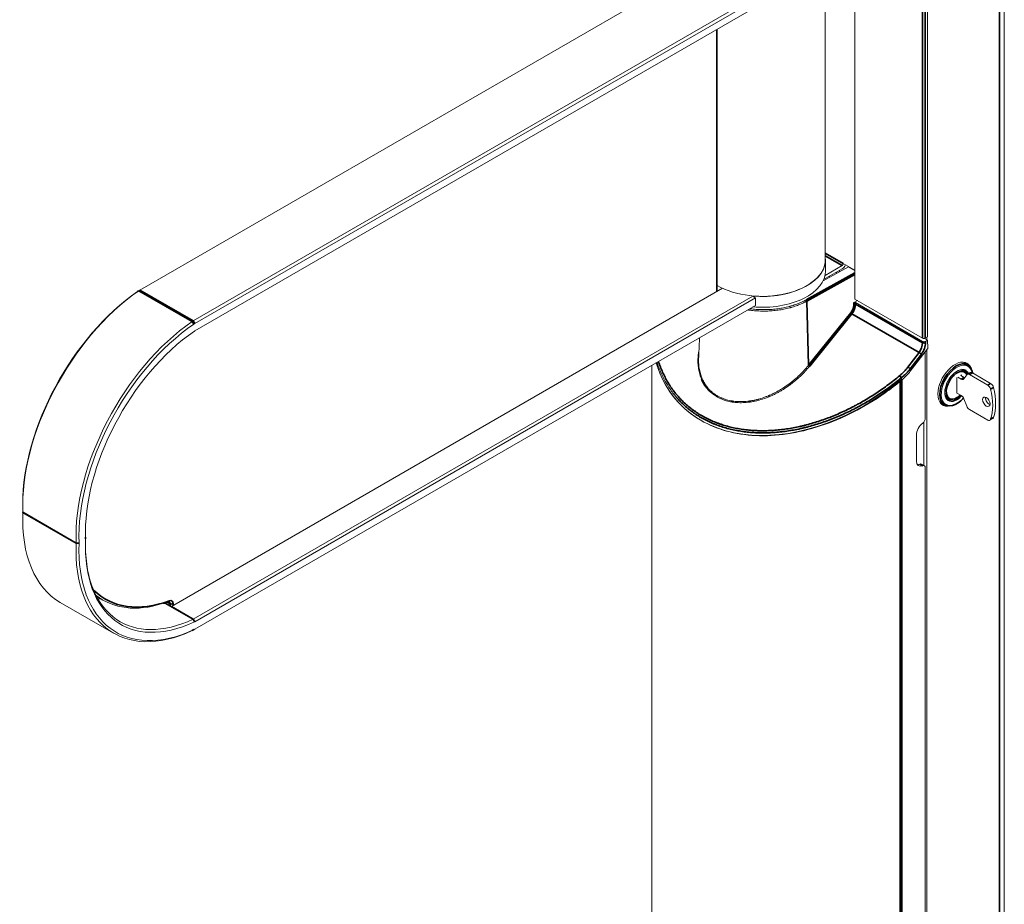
# Model space of a CAD drawing. Header units: millimetres. Extents: x 4 to 1188, y 1 to 840.
# Tile 104 of 123: x 897 to 1054, y 216 to 357. Entities that reach past the tile are written whole.
import ezdxf

# ---------------------------------------------------------------- set-up
doc = ezdxf.new("R2010")
doc.units = ezdxf.units.MM
doc.layers.add('1', color=7, linetype='Continuous', true_color=0xffffff)

msp = doc.modelspace()

# ---------------------------------------------------------------- linework, layer by layer
at = {"layer": '1', "color": 154, "linetype": 'Continuous', "lineweight": 13}
for p, q in [((1053.7432, 133.4235), (1053.7432, 410.8179)), ((1041.5347, 374.3227), (1041.5347, 306.3724)), ((1029.9447, 366.8167), (1029.9447, 312.4073)), ((1005.2414, 365.2321), (916.1996, 313.8238)), ((1025.2644, 318.6389), (1025.2644, 363.8891)), ((924.6849, 308.9248), (1013.7267, 360.3331)), ((1014.1446, 360.0301), (924.9206, 308.5165)), ((924.9206, 307.3326), (1014.1446, 358.8461)), ((1008.0764, 313.6339), (1008.0764, 355.3425)), ((1025.2977, 316.9107), (1025.2977, 318.6389)), ((1028.1265, 318.0649), (1029.9446, 317.0152)), ((1028.9371, 317.5384), (1024.9048, 315.3016)), ((1027.938, 317.1939), (1024.995, 315.4948)), ((1027.938, 317.7383), (1025.2149, 316.1661)), ((1028.9371, 317.5384), (1029.9447, 316.9566)), ((916.1996, 313.8238), (915.9639, 313.6877)), ((921.2083, 263.4799), (1008.9142, 314.117)), ((924.6849, 261.4727), (1013.7267, 312.881)), ((1014.1446, 312.578), (924.9206, 261.0645)), ((1014.1446, 312.578), (1014.1446, 311.3941)), ((1030.3874, 312.1516), (1029.8173, 311.8353)), ((1029.9447, 312.4073), (1040.7035, 306.1957)), ((1030.0507, 311.8339), (1040.7161, 305.6763)), ((924.9206, 259.8806), (1014.1446, 311.3941)), ((1041.0658, 306.1479), (1041.53, 305.8799)), ((1041.1707, 306.184), (1041.5347, 306.3724)), ((1041.53, 305.8799), (1041.1911, 305.6782)), ((1041.4127, 306.3084), (1041.4127, 305.9434)), ((1041.5674, 304.6226), (1041.53, 305.8799)), ((1041.5123, 304.4674), (1038.7793, 300.9131)), ((1041.4127, 304.3375), (1041.4127, 125.6668)), ((1041.177, 303.872), (1041.177, 293.4568)), ((997.6398, 301.8644), (997.6398, 136.7472)), ((1047.9472, 301.9552), (1047.2497, 302.358)), ((1047.3806, 300.9737), (1047.2769, 301.0336)), ((1046.2109, 299.9276), (1046.2109, 297.4237)), ((1046.3287, 299.9957), (1046.9051, 299.6629)), ((1046.8001, 300.2679), (1047.3766, 299.9351)), ((1046.918, 300.3359), (1046.8002, 300.2678)), ((1046.918, 300.1998), (1046.918, 300.3359)), ((1047.3134, 299.6994), (1047.7761, 300.3576)), ((1048.3224, 300.6992), (1047.851, 300.4271)), ((1048.1843, 300.3941), (1051.0972, 298.7123)), ((1048.6557, 300.6662), (1051.5686, 298.9845)), ((1044.7019, 296.5735), (1044.8056, 296.5137)), ((1044.8055, 296.5138), (1044.8056, 296.5137)), ((1046.9051, 297.0501), (1046.2109, 297.4509)), ((1047.7761, 295.3498), (1047.3134, 296.5422)), ((1043.5413, 295.9349), (1044.2389, 295.5322)), ((1051.0972, 293.1602), (1048.1843, 294.8419)), ((1051.4305, 293.1271), (1051.9019, 293.3993)), ((1040.9413, 292.8488), (1040.9413, 285.9229)), ((1039.7628, 290.7547), (1039.7628, 286.6331)), ((1041.0389, 285.8692), (1040.5675, 286.1414)), ((1041.177, 285.564), (1041.177, 125.5307)), ((897.5519, 279.8282), (897.5519, 279.556)), ((897.5519, 277.6509), (897.5519, 277.3787)), ((907.5555, 274.1728), (907.5555, 274.4449)), ((909.3759, 265.0622), (910.3187, 264.5178)), ((903.5382, 264.1469), (912.0235, 259.2479)), ((920.2331, 264.0429), (921.2083, 263.4799)), ((924.9206, 259.8806), (924.6849, 259.7445))]:
    msp.add_line(p, q, dxfattribs=at)
at = {"layer": '1', "color": 154, "linetype": 'Continuous', "lineweight": 35}
for p, q in [((1052.9621, 409.4917), (1052.9621, 132.3348)), ((1040.7035, 306.1957), (1040.7035, 372.52)), ((1041.1707, 372.5177), (1041.1707, 306.184)), ((1007.9787, 313.5774), (1007.9787, 355.2859)), ((1025.2643, 319.7174), (1028.1265, 318.0649)), ((1025.2643, 319.2819), (1027.938, 317.7383)), ((1022.1908, 312.271), (1029.9447, 316.5731)), ((1029.9446, 316.3083), (1022.3062, 312.0703)), ((916.0387, 313.7219), (915.8255, 313.6001)), ((924.5239, 308.823), (916.0387, 313.7219)), ((924.6849, 308.9248), (916.1996, 313.8238)), ((1022.6024, 301.8967), (1022.3062, 312.0703)), ((1029.824, 311.6094), (1029.8173, 311.8353)), ((1030.0507, 311.8339), (1030.0572, 311.6128)), ((1022.6024, 301.8967), (1029.3134, 310.2279)), ((1030.0572, 311.6128), (1040.7227, 305.4552)), ((924.7822, 308.429), (924.5239, 308.823)), ((924.9206, 308.5165), (924.6849, 308.9248)), ((1029.4876, 310.0793), (1022.7766, 301.748)), ((1040.1849, 303.9032), (1029.4876, 310.0793)), ((1040.7227, 305.4552), (1040.7161, 305.6763)), ((1041.1911, 305.6782), (1041.1974, 305.4668)), ((1038.4112, 301.5845), (1040.1849, 303.9032)), ((1040.5415, 303.6106), (1038.7678, 301.292)), ((1037.1944, 299.4915), (1037.1944, 123.2687)), ((1037.4555, 299.543), (1037.4555, 123.3821)), ((1046.9051, 299.6629), (1047.3766, 299.9351)), ((1048.6557, 300.6662), (1048.1843, 300.3941)), ((1051.0972, 298.7123), (1051.5686, 298.9845)), ((1052.0144, 298.3597), (1051.543, 298.0875)), ((1051.543, 293.2702), (1052.0144, 293.5424)), ((1040.7729, 285.8695), (1040.3015, 286.1416)), ((897.5733, 278.4697), (897.5733, 278.4901)), ((906.0586, 273.5907), (897.5733, 278.4896)), ((906.0586, 273.5708), (897.5733, 278.4697)), ((907.5537, 274.5329), (907.5539, 274.2484)), ((906.5297, 273.603), (906.0586, 273.5907)), ((906.5297, 273.5582), (906.0586, 273.5708)), ((924.6669, 261.4633), (920.2114, 264.0357)), ((921.0046, 263.9317), (920.6004, 264.1651)), ((921.0046, 263.5975), (921.0046, 263.9317)), ((924.6849, 261.4727), (921.2083, 263.4799)), ((921.476, 263.9317), (921.476, 263.6345)), ((924.6669, 261.4633), (924.8801, 261.0433)), ((924.6849, 261.4727), (924.9206, 261.0645)), ((924.7822, 259.8083), (924.5239, 259.6604))]:
    msp.add_line(p, q, dxfattribs=at)
at = {"layer": '1', "color": 154, "linetype": 'Continuous', "lineweight": 13}
for centre, major_axis, ratio, start_param, end_param in [((1015.2144, 318.6389), (-10.05, 0), 0.57735027, 0.78094757, 3.1416581), ((1015.2144, 318.6389), (10.0833, 0), 0.57735027, 4.56430788, 6.36450986), ((1027.938, 317.956), (-0.1333, -0.2309), 0.57735027, 0.78539816, 2.35619449), ((1015.2144, 316.9107), (10.0833, 0), 0.57735027, 4.56430788, 6.28316875), ((1028.1265, 316.5476), (0.8333, -1.4434), 0.57735027, 4.3091852, 4.4146249), ((1027.0069, 315.9012), (0.8333, -1.4434), 0.57735027, 1.86266992, 1.97400011), ((1027.938, 317.956), (-0.4667, -0.8083), 0.57735027, 0.78539816, 1.77421445), ((1027.0069, 315.9012), (0.8333, -1.4434), 0.57735027, 4.3091852, 4.40068408), ((917.9905, 291.3562), (14.4523, 25.0321), 0.57735027, 0.88104198, 2.40191758), ((917.7548, 291.4923), (-14.2856, -24.7434), 0.57735027, 4.02263463, 5.4977651), ((915.9639, 312.0139), (-1.025, -1.7754), 0.57735027, 3.92699082, 4.02263463), ((916.1996, 311.8778), (1.1917, 2.064), 0.57735027, 0.78539816, 0.88104198), ((1015.2144, 323.5379), (-7.13, 12.3495), 0.57735027, 2.20811338, 2.24990431), ((1029.9328, 311.7659), (-0.1667, 0.0001), 0.57735005, 3.92760042, 5.47852197), ((926.4758, 286.4573), (-14.4523, -25.0321), 0.57735027, 4.02263463, 5.54351024), ((924.6849, 306.9788), (-1.1917, -2.064), 0.57735027, 3.92699082, 4.02263463), ((926.7115, 286.3212), (14.2856, 24.7434), 0.57735027, 0.88104198, 2.40191754), ((926.7115, 286.3212), (-13.5606, -23.4877), 0.57735027, 4.02263463, 5.54351024), ((924.9206, 306.8427), (1.025, 1.7754), 0.57735027, 0.78539816, 0.88104198), ((924.9206, 306.8427), (-0.3, -0.5196), 0.57735027, 3.92699082, 4.02263463), ((1040.9392, 306.3222), (-0.3333, 0.0097), 0.55686057, 0.80167448, 2.35501752), ((1040.9518, 305.8123), (-0.3334, 0.0002), 0.57735005, 0.78600766, 2.37182664), ((1040.9413, 303.736), (0.1667, 0.2887), 0.57735027, 5.49778714, 6.02233494), ((1041.4513, 304.5535), (0.0769, 0.148), 0.58808638, 4.41870127, 5.47184552), ((1045.8809, 298.8662), (1.9167, 3.3198), 0.57735027, 0, 2.35619449), ((1024.3064, 316.4123), (22.5714, 20.3024), 0.69943112, 2.81343191, 4.65525017), ((1046.2109, 298.6757), (1.7708, 3.0672), 0.57735027, 0.16876243, 2.92325196), ((1046.2109, 298.6757), (-1.375, -2.3816), 0.57735027, 3.51387138, 5.93927909), ((1046.0931, 298.7437), (1.2917, 2.2372), 0.57735027, 0, 0.75368771), ((1046.0931, 298.7437), (-1.2875, -2.23), 0.57735027, 2.67801139, 3.14169083), ((1046.0931, 298.7437), (1.2917, 2.2372), 0.57735027, 5.81911317, 6.28318531), ((1045.4095, 299.1383), (1.9167, 3.3198), 0.57735027, 6.02704733, 6.16370661), ((1045.8809, 298.8662), (1.9167, 3.3198), 0.57735027, 5.93073788, 6.28318531), ((1046.0931, 298.7437), (-1.8542, -3.2115), 0.57735027, 2.48902495, 3.14169083), ((1046.9051, 300.2072), (-0.3333, 0.5774), 0.57735027, 2.35619449, 3.40339204), ((1047.3766, 300.4794), (0.3333, -0.5774), 0.57735027, 5.49778714, 5.6608718), ((1048.1843, 299.8497), (0.3333, -0.5774), 0.57735027, 2.35619449, 3.40339204), ((1048.6557, 300.1219), (-0.3333, 0.5774), 0.57735027, 5.49778714, 6.28316894), ((1051.0972, 298.168), (0.3333, -0.5774), 0.57735027, 1.11637563, 2.35619449), ((1045.4724, 299.1837), (-4.5389, 7.8616), 0.57735027, 3.59601335, 4.25796828), ((1051.5686, 298.4402), (-0.3333, 0.5774), 0.57735027, 4.25796828, 5.49778714), ((1045.9438, 299.4559), (-4.5389, 7.8616), 0.57735027, 3.59601335, 4.25796828), ((1045.8809, 298.8662), (1.9167, 3.3198), 0.57735027, 2.35619449, 3.49404008), ((1046.0931, 298.7437), (-1.8542, -3.2115), 0.57735027, 0, 1.23984918), ((1046.0931, 298.7437), (1.2917, 2.2372), 0.57735027, 2.38790494, 3.14159265), ((1046.0931, 298.7437), (-1.2875, -2.23), 0.57735027, 0, 1.14619044), ((1046.9051, 296.5058), (-0.3333, 0.5774), 0.57735027, 4.45058959, 5.49778714), ((1051.3492, 296.335), (-0.4167, 0.7217), 0.57735027, 0.6012223, 0.78539816), ((1051.3492, 296.335), (-0.4167, 0.7217), 0.57735027, 0.78539816, 2.54037036), ((1045.4095, 299.1383), (1.9167, 3.3198), 0.57735027, 3.26490017, 3.39773063), ((1048.1843, 295.3862), (0.3333, -0.5774), 0.57735027, 4.45058959, 5.49778714), ((1040.7056, 293.1847), (0.3333, 0.5774), 0.57735027, 4.07033839, 5.49778714), ((1051.0972, 293.7045), (0.3333, -0.5774), 0.57735027, 5.49778714, 6.737606), ((1051.5686, 293.9767), (-0.3333, 0.5774), 0.57735027, 3.14158099, 3.59601335), ((1040.9413, 291.4351), (-0.8333, -1.4434), 0.57735027, 4.07033839, 5.49778714), ((1040.9413, 287.3136), (-0.8333, -1.4434), 0.57735027, 5.49778714, 6.9252359), ((1040.4699, 287.5857), (0.8333, 1.4434), 0.57735027, 3.42834233, 3.78364325), ((1040.2342, 285.564), (-0.3333, -0.5774), 0.57735027, 3.14158125, 3.78364325), ((1040.7056, 285.2919), (0.3333, 0.5774), 0.57735027, 5.49778714, 6.9252359), ((917.9905, 289.1789), (14.4523, 25.0321), 0.57735027, 2.3104714, 3.14158239), ((917.7548, 289.315), (-14.2856, -24.7434), 0.57735027, 5.45707819, 5.49780914), ((897.3849, 278.3709), (-0.1333, -0.2309), 0.57735027, 2.3104714, 2.40191758), ((926.4758, 286.4573), (13.3939, 23.199), 0.57735027, 2.36237482, 2.40191758), ((905.8702, 273.472), (-1.1917, -2.064), 0.57735027, 2.35619449, 2.40191758), ((906.1059, 273.3359), (1.025, 1.7754), 0.57735027, 5.45206405, 5.54351024), ((926.4758, 284.2799), (-14.4523, -25.0321), 0.57735027, 5.45206405, 6.97293966), ((926.7115, 284.1439), (14.2856, 24.7434), 0.57735027, 2.3104714, 3.831347), ((905.8702, 273.472), (0.1333, 0.2309), 0.57735027, 5.45206405, 5.54351024), ((906.1059, 273.3359), (-0.3, -0.5196), 0.57735027, 2.3104714, 2.40191978), ((926.7115, 284.1439), (-13.5606, -23.4877), 0.57735027, 5.45206405, 6.97293966), ((926.4758, 284.2799), (13.3939, 23.199), 0.57735027, 2.36241881, 3.831347), ((924.0687, 288.3335), (-13.75, -23.8157), 0.57735027, 6.20196096, 6.84595976), ((917.9905, 289.1789), (-13.3939, -23.199), 0.57735027, 0.32229655, 0.3467969), ((924.6849, 261.6905), (0.1333, 0.2309), 0.57735027, 3.831347, 3.92699082), ((924.9206, 261.5544), (-0.3, -0.5196), 0.57735027, 0.68975435, 0.78539816), ((924.6849, 261.6905), (-1.1917, -2.064), 0.57735027, 0.68975435, 0.78539816), ((924.9206, 261.5544), (1.025, 1.7754), 0.57735027, 3.831347, 3.92699082)]:
    msp.add_ellipse(centre, major_axis=major_axis, ratio=ratio, start_param=start_param, end_param=end_param, dxfattribs=at)
at = {"layer": '1', "color": 154, "linetype": 'Continuous', "lineweight": 35}
for centre, major_axis, ratio, start_param, end_param in [((1022.1908, 312.1349), (-0.0809, 0.1457), 0.56575516, 3.97164505, 5.5075348), ((1028.7422, 311.0092), (0.732, 1.3093), 0.60892603, 4.44028179, 5.48938434), ((1029.4289, 310.1633), (-0.1298, 0.1046), 0.21292069, 0.67230176, 2.20292632), ((1028.8576, 310.9446), (0.8155, 1.4536), 0.60577568, 4.44120675, 5.4903093), ((1029.9394, 311.5448), (0.1666, 0.005), 0.55684521, 0.76854038, 2.31946194), ((1039.5654, 304.7625), (0.7562, 1.4869), 0.59004623, 4.41733379, 5.46643634), ((1039.8045, 304.638), (0.9233, 1.7756), 0.58808638, 4.42274297, 5.47184552), ((1040.9584, 305.5913), (-0.3332, -0.0099), 0.55684698, 0.76854176, 2.35436075), ((1040.3024, 303.735), (-0.2648, 0.2025), 0.23029359, 3.79093433, 5.3389579), ((1046.0931, 298.7437), (-1.8542, -3.2115), 0.57735027, 3.14169083, 6.28318531), ((1022.7178, 301.8321), (0.1298, -0.1046), 0.21292069, 3.81389442, 5.34451898), ((1046.2109, 298.6757), (1.2042, 2.0857), 0.57735027, 0, 4.256269), ((1046.2109, 298.6757), (-1.375, -2.3816), 0.57735027, 2.72268091, 3.51387138), ((1046.2109, 298.6757), (1.7708, 3.0672), 0.57735027, 0, 0.16876243), ((1046.2109, 298.6757), (1.7708, 3.0672), 0.57735027, 5.69492208, 6.28318531), ((1046.2109, 298.6757), (1.2042, 2.0857), 0.57735027, 5.90432887, 6.28318531), ((1046.2109, 298.6757), (1.7708, 3.0672), 0.57735027, 2.92325196, 4.35974521), ((1046.2109, 298.6757), (-1.375, -2.3816), 0.57735027, 5.93927909, 6.28318531), ((1046.2109, 298.6757), (-1.375, -2.3816), 0.57735027, 0, 1.17407208), ((924.3044, 288.1975), (13.5833, 23.527), 0.57735027, 2.99166524, 3.74853026), ((920.6587, 264.5356), (0.1154, -0.3127), 0.67066908, 0.00046773, 0.89204191), ((920.5332, 263.6596), (0.3333, 0.5774), 0.57735027, 5.49778714, 6.27318763), ((920.7689, 263.5235), (-0.5, -0.866), 0.57735027, 2.35619449, 3.74853026), ((921.2403, 264.0678), (-0.3333, 0), 0.57735027, 0.78539816, 2.35619449)]:
    msp.add_ellipse(centre, major_axis=major_axis, ratio=ratio, start_param=start_param, end_param=end_param, dxfattribs=at)
at = {"layer": '1', "color": 154, "linetype": 'Continuous', "lineweight": 13}
msp.add_ellipse((1050.8778, 296.0629), major_axis=(-0.4167, 0.7217), ratio=0.57735027, dxfattribs=at)
for points, knots in [([(1022.3062, 312.0703), (1022.3053, 312.0698), (1022.3044, 312.0693), (1022.3026, 312.0683), (1022.2999, 312.0668), (1022.2936, 312.0633), (1022.2809, 312.0563), (1022.2555, 312.0424), (1022.2046, 312.0147), (1022.1021, 311.9598), (1022.0129, 311.9139), (1021.833, 311.8234), (1021.5886, 311.7066), (1021.2092, 311.5422), (1020.817, 311.3888), (1020.412, 311.2461), (1020.1335, 311.1583), (1019.9212, 311.0953), (1019.8143, 311.0644), (1019.7062, 311.0346), (1019.6338, 311.015), (1019.5974, 311.0053), (1019.4152, 310.9575), (1019.2684, 310.9215), (1018.9728, 310.8538), (1018.6751, 310.7905), (1018.2227, 310.7085), (1017.7644, 310.6392), (1017.3003, 310.5827), (1016.9869, 310.5534), (1016.7504, 310.5348), (1016.6318, 310.5262), (1016.5126, 310.5189), (1016.4331, 310.5144), (1016.3932, 310.5122), (1016.1939, 310.5021), (1015.8756, 310.4906), (1015.5586, 310.488), (1015.2421, 310.4898), (1014.9262, 310.4962), (1014.4542, 310.5189), (1013.984, 310.5547), (1013.6717, 310.5874), (1013.4379, 310.6153), (1013.3211, 310.63), (1013.2045, 310.6461), (1013.1268, 310.6571), (1013.088, 310.6627), (1013.0089, 310.6744), (1012.9688, 310.6806), (1012.9287, 310.6868)], [0, 0, 0, 0, 0.00036747, 0.00036747, 0.00073495, 0.0014699, 0.00293979, 0.00587959, 0.01175917, 0.02351834, 0.04703669, 0.04703669, 0.09407338, 0.14111007, 0.18814675, 0.23518344, 0.28222013, 0.28222013, 0.30573848, 0.31749765, 0.31749765, 0.32925682, 0.32925682, 0.37629351, 0.37629351, 0.4233302, 0.47036689, 0.51740357, 0.56444026, 0.61147695, 0.61147695, 0.6349953, 0.64675447, 0.64675447, 0.65851364, 0.65851364, 0.70555033, 0.75258702, 0.75258702, 0.79962371, 0.8466604, 0.89369708, 0.94073377, 0.94073377, 0.96425212, 0.97601129, 0.97601129, 0.98777046, 0.98777046, 1, 1, 1, 1]), ([(1013.2437, 310.8709), (1013.269, 310.8674), (1013.3709, 310.8535), (1013.4728, 310.8407), (1013.7026, 310.8133), (1014.0096, 310.7811), (1014.4719, 310.7459), (1014.9359, 310.7235), (1015.2464, 310.7173), (1015.5575, 310.7155), (1015.8692, 310.718), (1016.1821, 310.7294), (1016.378, 310.7393), (1016.4172, 310.7414), (1016.4954, 310.7459), (1016.6126, 310.7531), (1016.7292, 310.7615), (1016.9617, 310.7798), (1017.2697, 310.8086), (1017.726, 310.8642), (1018.1765, 310.9323), (1018.6212, 311.0129), (1018.9138, 311.0751), (1019.2045, 311.1416), (1019.3488, 311.1771), (1019.5279, 311.2241), (1019.5636, 311.2336), (1019.6348, 311.2529), (1019.7411, 311.2821), (1019.8463, 311.3125), (1020.0549, 311.3745), (1020.3287, 311.4608), (1020.7268, 311.601), (1021.1124, 311.7519), (1021.4854, 311.9134), (1021.8457, 312.0858), (1022.0772, 312.208), (1022.1908, 312.271)], [0, 0, 0, 0, 0.00803252, 0.03222685, 0.03222685, 0.0806155, 0.12900416, 0.17739282, 0.22578148, 0.22578148, 0.27417013, 0.32255879, 0.32255879, 0.33465596, 0.33465596, 0.34675312, 0.37094745, 0.37094745, 0.41933611, 0.46772477, 0.51611342, 0.56450208, 0.61289074, 0.61289074, 0.6612794, 0.6612794, 0.67337656, 0.67337656, 0.68547372, 0.70966805, 0.70966805, 0.75805671, 0.80644537, 0.85483403, 0.90322268, 0.95161134, 1, 1, 1, 1]), ([(1005.5861, 299.5916), (1005.5555, 299.6605), (1005.526, 299.7302), (1005.4704, 299.8687), (1005.4376, 299.9548), (1005.4064, 300.0419), (1005.3941, 300.0769), (1005.388, 300.0944), (1005.3699, 300.147), (1005.3112, 300.3229), (1005.26, 300.5007), (1005.187, 300.7879), (1005.1551, 300.9327), (1005.1, 301.2248), (1005.0536, 301.5193), (1005.0243, 301.8185), (1004.9929, 302.2708), (1004.9887, 302.577), (1005.0073, 303.0433), (1005.0176, 303.1998), (1005.0392, 303.4363), (1005.0474, 303.5154), (1005.0589, 303.6147), (1005.0613, 303.6346), (1005.0662, 303.6743), (1005.0737, 303.7339), (1005.0917, 303.8671), (1005.109, 303.9803), (1005.121, 304.0539)], [0, 0, 0, 0, 0.05179842, 0.05179842, 0.1018936, 0.11441739, 0.11441739, 0.12694119, 0.12694119, 0.15198878, 0.25217914, 0.25217914, 0.3523695, 0.3523695, 0.45255986, 0.55275023, 0.55275023, 0.75313095, 0.75313095, 0.85332131, 0.85332131, 0.90341649, 0.90341649, 0.91594029, 0.91594029, 0.92846408, 0.95351167, 1, 1, 1, 1]), ([(1005.1105, 303.0028), (1005.1101, 302.9942), (1005.1097, 302.9856), (1005.0967, 302.6693), (1005.1003, 302.3662), (1005.1304, 301.9184), (1005.1588, 301.6222), (1005.2039, 301.3307), (1005.2576, 301.0416), (1005.2888, 300.8982), (1005.3601, 300.614), (1005.4002, 300.4731), (1005.4561, 300.2986), (1005.4676, 300.2638), (1005.4912, 300.1944), (1005.5033, 300.1597), (1005.5404, 300.0564), (1005.5661, 299.9882), (1005.6466, 299.7858), (1005.7044, 299.6537), (1005.8909, 299.2661), (1006.0323, 299.0192), (1006.2703, 298.6662), (1006.3539, 298.5515), (1006.53, 298.3279), (1006.6224, 298.2191), (1006.8164, 298.0075), (1006.9178, 297.9047), (1007.0505, 297.7803), (1007.0774, 297.7555), (1007.1315, 297.7067), (1007.2134, 297.6341), (1007.2975, 297.5638), (1007.4684, 297.4263), (1007.5861, 297.3386), (1007.8291, 297.1716), (1007.9544, 297.0921), (1008.2129, 296.9415), (1008.477, 296.8006), (1008.7519, 296.6782), (1009.0321, 296.5649), (1009.3177, 296.4605), (1009.7616, 296.3308), (1010.068, 296.2621), (1010.3018, 296.2173), (1010.4, 296.2), (1010.4992, 296.1845), (1010.539, 296.1784), (1010.5589, 296.1755), (1010.6188, 296.1668), (1010.6587, 296.1613), (1011.019, 296.1147), (1011.3435, 296.0921), (1011.8361, 296.0851), (1012.1666, 296.0893), (1012.668, 296.1216), (1013.0062, 296.1602), (1013.2187, 296.1897), (1013.2612, 296.1958), (1013.3465, 296.2087), (1013.3892, 296.2153), (1013.5171, 296.2362), (1013.6023, 296.251), (1013.8575, 296.2986), (1014.0272, 296.3342), (1014.3658, 296.4131), (1014.5346, 296.4563), (1015.0399, 296.5972), (1015.375, 296.7059), (1015.8753, 296.8907), (1016.0417, 296.9559), (1016.2491, 297.0418), (1016.2906, 297.0593), (1016.3735, 297.0945), (1016.4149, 297.1124), (1016.5388, 297.1665), (1016.6211, 297.2033), (1016.8667, 297.3161), (1017.0289, 297.3942), (1017.3504, 297.5562), (1017.6689, 297.724), (1018.1382, 297.9924), (1018.4454, 298.1824), (1018.902, 298.4756), (1019.2008, 298.682), (1019.5307, 298.9266), (1019.5672, 298.954), (1019.6401, 299.009), (1019.7491, 299.0919), (1019.9289, 299.2323), (1020.0708, 299.3469), (1020.1765, 299.4338), (1020.2117, 299.4629), (1020.2816, 299.5213), (1020.3164, 299.5506), (1020.6285, 299.8155), (1020.8966, 300.0584), (1021.4149, 300.5588), (1021.665, 300.8162), (1022.0267, 301.2132), (1022.1451, 301.3473), (1022.3191, 301.5513), (1022.4053, 301.6539), (1022.5044, 301.7749), (1022.5535, 301.8357), (1022.578, 301.8662), (1022.5902, 301.8814), (1022.5963, 301.8891), (1022.5989, 301.8923), (1022.6007, 301.8945), (1022.6016, 301.8956), (1022.6024, 301.8967)], [0, 0, 0, 0, 0.00116531, 0.00116531, 0.04278342, 0.04278342, 0.06359248, 0.08440153, 0.08440153, 0.10521059, 0.10521059, 0.12601964, 0.12601964, 0.13122191, 0.13122191, 0.13642417, 0.13642417, 0.1468287, 0.1468287, 0.16763776, 0.16763776, 0.20925587, 0.20925587, 0.23006492, 0.23006492, 0.25087398, 0.25087398, 0.27168304, 0.27168304, 0.2768853, 0.2768853, 0.28208756, 0.29249209, 0.29249209, 0.31330115, 0.31330115, 0.3341102, 0.3341102, 0.35491926, 0.37572832, 0.37572832, 0.39653737, 0.41734643, 0.43815549, 0.43815549, 0.44856001, 0.45116115, 0.45116115, 0.45376228, 0.45376228, 0.45896454, 0.45896454, 0.50058265, 0.50058265, 0.52139171, 0.54220077, 0.56300982, 0.56300982, 0.56821209, 0.56821209, 0.57341435, 0.57341435, 0.58381888, 0.58381888, 0.60462793, 0.60462793, 0.62543699, 0.62543699, 0.6670551, 0.6670551, 0.68786416, 0.68786416, 0.69306642, 0.69306642, 0.69826869, 0.69826869, 0.70867321, 0.70867321, 0.72948227, 0.72948227, 0.75029133, 0.77110038, 0.79190944, 0.79190944, 0.83352755, 0.83352755, 0.83872982, 0.83872982, 0.84393208, 0.85433661, 0.86474114, 0.86474114, 0.8699434, 0.8699434, 0.87514566, 0.87514566, 0.91676378, 0.91676378, 0.95838189, 0.95838189, 0.97919094, 0.97919094, 0.98959547, 0.99479774, 0.99739887, 0.99869943, 0.99934972, 0.99967486, 0.99983743, 0.99983743, 1, 1, 1, 1]), ([(1037.3592, 299.4458), (1036.5057, 298.7412), (1035.6268, 298.0702), (1033.105, 296.2946), (1031.4163, 295.2753), (1027.9713, 293.5217), (1026.2151, 292.7876), (1022.7026, 291.6328), (1020.9464, 291.2122), (1017.5015, 290.7005), (1015.8128, 290.6094), (1012.5676, 290.7605), (1011.0113, 291.0026), (1008.0908, 291.8107), (1006.7267, 292.3766), (1004.243, 293.8106), (1003.1235, 294.6786), (1001.1721, 296.6833), (1000.3402, 297.8201), (999.128, 300.0732), (998.6912, 301.1497), (998.3626, 302.2853)], [0, 0, 0, 0, 0.05922525, 0.05922525, 0.16608816, 0.16608816, 0.27295107, 0.27295107, 0.37981399, 0.37981399, 0.4866769, 0.4866769, 0.59353982, 0.59353982, 0.70040273, 0.70040273, 0.80726565, 0.80726565, 0.91412856, 0.91412856, 1, 1, 1, 1]), ([(1001.5599, 296.7924), (1001.4732, 296.8928), (1001.388, 296.9942), (1001.1144, 297.3286), (1000.9323, 297.5654), (1000.583, 298.0485), (1000.4158, 298.2947), (999.9365, 299.0473), (999.6463, 299.5675), (999.2545, 300.3749), (999.0078, 300.9222), (998.7898, 301.4875), (998.6371, 301.9182), (998.5713, 302.1122), (998.5087, 302.3081), (998.4931, 302.358)], [0, 0, 0, 0, 0.06201659, 0.06201659, 0.20264379, 0.20264379, 0.34327099, 0.34327099, 0.62452538, 0.62452538, 0.76515258, 0.90577978, 0.90577978, 0.97609338, 1, 1, 1, 1]), ([(1022.7766, 301.748), (1022.7482, 301.7128), (1022.7196, 301.6777), (1022.6622, 301.6076), (1022.5757, 301.5029), (1022.4879, 301.3993), (1022.3106, 301.1935), (1022.1902, 301.0584), (1021.8223, 300.6585), (1021.5683, 300.3997), (1021.0428, 299.8973), (1020.7714, 299.6538), (1020.3507, 299.3002), (1020.2083, 299.1844), (1019.9911, 299.0136), (1019.8817, 298.929), (1019.7709, 298.8455), (1019.6968, 298.7901), (1019.6596, 298.7625), (1019.3239, 298.5161), (1019.0198, 298.3082), (1018.5551, 298.0131), (1018.2425, 297.8219), (1017.7651, 297.552), (1017.4411, 297.3834), (1017.1141, 297.2207), (1016.9491, 297.1422), (1016.6993, 297.0291), (1016.6157, 296.9921), (1016.4896, 296.9378), (1016.4475, 296.9199), (1016.3632, 296.8845), (1016.1524, 296.7973), (1015.941, 296.7156), (1015.4323, 296.5306), (1015.0917, 296.4219), (1014.5782, 296.2814), (1014.4066, 296.2383), (1014.0626, 296.1598), (1013.8902, 296.1244), (1013.631, 296.0772), (1013.5445, 296.0625), (1013.4145, 296.0419), (1013.3712, 296.0353), (1013.2846, 296.0226), (1013.0684, 295.9923), (1012.6821, 295.9497), (1012.173, 295.9188), (1011.8376, 295.9157), (1011.3375, 295.9245), (1011.0082, 295.9483), (1010.6426, 295.9965), (1010.6021, 296.0021), (1010.5414, 296.011), (1010.5211, 296.0141), (1010.4808, 296.0203), (1010.3801, 296.0363), (1010.2804, 296.054), (1010.0432, 296.0999), (1009.7323, 296.1702), (1009.2819, 296.3023), (1008.9922, 296.4083), (1008.7078, 296.5234), (1008.5683, 296.5855), (1008.2948, 296.7189), (1008.1609, 296.7903), (1007.997, 296.8856), (1007.9644, 296.9049), (1007.8998, 296.944), (1007.8036, 297.0036), (1007.7097, 297.0654), (1007.5246, 297.1922), (1007.4051, 297.2808), (1007.2316, 297.4199), (1007.1462, 297.4909), (1007.063, 297.5643), (1007.0184, 297.6044), (1007.0013, 297.6199), (1006.9844, 297.6355)], [0, 0, 0, 0, 0.00716209, 0.00716209, 0.01432418, 0.02864837, 0.02864837, 0.05729674, 0.05729674, 0.11459348, 0.11459348, 0.17189022, 0.17189022, 0.20053859, 0.20053859, 0.21486277, 0.22202487, 0.22202487, 0.22918696, 0.22918696, 0.2864837, 0.2864837, 0.31513207, 0.34378044, 0.37242881, 0.37242881, 0.40107718, 0.40107718, 0.41540136, 0.41540136, 0.42256346, 0.42256346, 0.42972555, 0.45837392, 0.45837392, 0.51567066, 0.51567066, 0.54431903, 0.54431903, 0.5729674, 0.5729674, 0.58729158, 0.58729158, 0.59445368, 0.59445368, 0.60161577, 0.63026414, 0.65891251, 0.68756088, 0.68756088, 0.74485762, 0.74485762, 0.75201971, 0.75201971, 0.75560076, 0.75560076, 0.7591818, 0.77350599, 0.77350599, 0.80215436, 0.83080273, 0.8594511, 0.8594511, 0.88809947, 0.88809947, 0.91674784, 0.91674784, 0.92390993, 0.92390993, 0.93107202, 0.94539621, 0.94539621, 0.97404458, 0.97404458, 0.98836876, 0.99553085, 0.99553085, 1, 1, 1, 1]), ([(1038.7792, 300.9131), (1038.7343, 300.8546), (1038.6885, 300.7966), (1038.2627, 300.2708), (1037.8291, 299.8341), (1037.3591, 299.4458)], [0, 0, 0, 0, 0.10950172, 0.10950172, 1, 1, 1, 1]), ([(920.7741, 264.2228), (920.8012, 264.2304), (920.8534, 264.2435), (920.864, 264.2394), (920.8687, 264.2348), (920.869, 264.2332)], [0, 0, 0, 0, 0.34860766, 0.82834657, 1, 1, 1, 1])]:
    msp.add_open_spline(points, degree=3, knots=knots, dxfattribs=at)
for points, degree in [([(1005.2498, 306.2588), (1005.1803, 304.6352), (1005.1108, 303.0115)], 2), ([(919.931, 263.9425), (920.7741, 264.2228)], 1)]:
    msp.add_open_spline(points, degree=degree, dxfattribs=at)
at = {"layer": '1', "color": 154, "linetype": 'Continuous', "lineweight": 35}
for points, knots in [([(998.7212, 302.4907), (998.7233, 302.4844), (998.7715, 302.3328), (998.8218, 302.1825), (998.9715, 301.754), (999.1854, 301.1917), (999.4278, 300.6473), (999.813, 299.8442), (1000.0984, 299.3269), (1000.5705, 298.5785), (1000.7351, 298.3336), (1001.0793, 297.8532), (1001.2588, 297.6177), (1001.6331, 297.1563), (1001.8279, 296.9304), (1002.1319, 296.5989), (1002.261, 296.4624), (1002.3933, 296.3278), (1002.4464, 296.2741), (1002.4732, 296.2473), (1002.5536, 296.1674), (1002.6075, 296.1146), (1002.8793, 295.8525), (1003.3262, 295.4474), (1004.0321, 294.8812), (1004.7732, 294.3563), (1005.2907, 294.0337), (1005.8201, 293.7249), (1006.0906, 293.5775), (1006.6436, 293.2963), (1006.926, 293.1627), (1007.5027, 292.9094), (1007.7971, 292.7898), (1008.1727, 292.6492), (1008.248, 292.6215), (1008.3992, 292.5673), (1008.6266, 292.4874), (1009.4674, 292.2112), (1010.2533, 292.0095), (1011.2162, 291.8131), (1011.8647, 291.6973), (1012.8571, 291.5689), (1013.5317, 291.5133), (1014.0425, 291.4829), (1014.2136, 291.4747), (1014.4715, 291.4651), (1014.5577, 291.4624), (1014.7304, 291.4579), (1014.817, 291.4562), (1015.2501, 291.4497), (1015.5973, 291.4521), (1016.2931, 291.4715), (1016.6417, 291.4886), (1017.3402, 291.5368), (1018.0401, 291.5994), (1018.7427, 291.6898), (1019.4467, 291.794), (1020.1519, 291.912), (1020.8598, 292.0572), (1021.3917, 292.1762), (1021.6578, 292.2382), (1021.9688, 292.315), (1022.1022, 292.3488), (1022.1911, 292.3716), (1022.2356, 292.3831), (1022.6356, 292.4874), (1022.9896, 292.5863), (1024.0472, 292.9009), (1024.7462, 293.1345), (1025.7862, 293.5188), (1026.4766, 293.7864), (1027.5038, 294.2212), (1028.5227, 294.6889), (1029.1964, 295.0226), (1029.6997, 295.281), (1029.9089, 295.3904), (1030.1176, 295.5019), (1030.2011, 295.5467), (1030.2428, 295.5692), (1030.3678, 295.6369), (1030.7835, 295.8638), (1031.1945, 296.0978), (1031.8463, 296.4809), (1032.4922, 296.8729), (1033.1266, 297.2822), (1034.0698, 297.9088), (1034.6872, 298.3436), (1035.5966, 299.021), (1036.1973, 299.481), (1036.7869, 299.9576), (1037.0789, 300.2002)], [0, 0, 0, 0, 0.00049414, 0.01172454, 0.01172454, 0.03418535, 0.05664615, 0.05664615, 0.10156776, 0.10156776, 0.12402857, 0.12402857, 0.14648938, 0.14648938, 0.16895018, 0.16895018, 0.18018058, 0.18298819, 0.18298819, 0.18579579, 0.18579579, 0.19141099, 0.19141099, 0.21387179, 0.2363326, 0.25879341, 0.28125421, 0.28125421, 0.30371502, 0.30371502, 0.32617582, 0.32617582, 0.34863663, 0.34863663, 0.35425183, 0.35425183, 0.35986703, 0.37109743, 0.41601905, 0.41601905, 0.43847985, 0.46094066, 0.48340146, 0.48340146, 0.49463187, 0.49463187, 0.50024707, 0.50024707, 0.50586227, 0.50586227, 0.52832308, 0.52832308, 0.55078388, 0.55078388, 0.57324469, 0.59570549, 0.59570549, 0.6181663, 0.64062711, 0.64062711, 0.65185751, 0.65747271, 0.66028031, 0.66028031, 0.66308791, 0.66308791, 0.68554872, 0.68554872, 0.73047033, 0.73047033, 0.75293114, 0.77539194, 0.79785275, 0.82031355, 0.82031355, 0.83154396, 0.83435156, 0.83435156, 0.83715916, 0.83715916, 0.84277436, 0.86523516, 0.86523516, 0.88769597, 0.91015678, 0.91015678, 0.95507839, 0.95507839, 0.97753919, 1, 1, 1, 1]), ([(1037.0788, 300.2002), (1037.2043, 300.3045), (1037.3261, 300.4117), (1037.5624, 300.6315), (1037.7915, 300.8568), (1038.0064, 301.0929), (1038.2142, 301.3345), (1038.3146, 301.4581), (1038.4112, 301.5845)], [0, 0, 0, 0, 0.25, 0.25, 0.5, 0.75, 0.75, 1, 1, 1, 1]), ([(1038.7678, 301.2919), (1038.6654, 301.1624), (1038.5588, 301.0354), (1038.4203, 300.8798), (1038.3923, 300.8489), (1038.3358, 300.7873), (1038.3074, 300.7566), (1038.2213, 300.6653), (1038.163, 300.6052), (1037.9855, 300.4273), (1037.8636, 300.3117), (1037.6127, 300.0867), (1037.4836, 299.9773), (1037.3509, 299.8711)], [0, 0, 0, 0, 0.25, 0.25, 0.3125, 0.3125, 0.375, 0.375, 0.5, 0.5, 0.75, 0.75, 1, 1, 1, 1]), ([(1038.4112, 301.5845), (1038.4268, 301.5762), (1038.4432, 301.5669), (1038.4767, 301.5465), (1038.4939, 301.5354), (1038.5285, 301.5119), (1038.5459, 301.4994), (1038.5803, 301.4737), (1038.5973, 301.4604), (1038.6302, 301.4334), (1038.6461, 301.4197), (1038.6763, 301.3925), (1038.6906, 301.3789), (1038.7169, 301.3525), (1038.729, 301.3395), (1038.7505, 301.3148), (1038.7599, 301.303), (1038.7678, 301.292)], [0, 0, 0, 0, 0.125, 0.125, 0.25, 0.25, 0.375, 0.375, 0.5, 0.5, 0.625, 0.625, 0.75, 0.75, 0.875, 0.875, 1, 1, 1, 1]), ([(1037.3509, 299.8711), (1037.0551, 299.6274), (1036.4579, 299.1484), (1035.8495, 298.6864), (1034.9285, 298.0061), (1034.3032, 297.5695), (1033.3481, 296.9405), (1032.7057, 296.5297), (1032.0517, 296.1365), (1031.3919, 295.7521), (1031.059, 295.5644), (1030.6391, 295.3354), (1030.5549, 295.2899), (1030.4284, 295.222), (1030.3862, 295.1995), (1030.3017, 295.1546), (1030.0904, 295.0428), (1029.8786, 294.9332), (1029.3692, 294.6742), (1028.6872, 294.3398), (1027.6561, 293.8713), (1026.6166, 293.4361), (1025.918, 293.1684), (1024.8659, 292.7841), (1024.1587, 292.5507), (1023.089, 292.2367), (1022.7309, 292.138), (1022.3263, 292.034), (1022.2814, 292.0226), (1022.1914, 291.9998), (1022.0565, 291.9661), (1021.742, 291.8896), (1021.4728, 291.8278), (1020.935, 291.7093), (1020.5771, 291.6371), (1019.8626, 291.5064), (1019.5061, 291.4479), (1018.7944, 291.3447), (1018.0841, 291.2553), (1017.3766, 291.194), (1016.6705, 291.147), (1016.3182, 291.1307), (1015.615, 291.1126), (1015.2641, 291.1109), (1014.8703, 291.1176), (1014.8265, 291.1185), (1014.7391, 291.1204), (1014.6953, 291.1215), (1014.5644, 291.1251), (1014.3031, 291.1339), (1014.0437, 291.1468), (1013.5274, 291.1784), (1012.8456, 291.2356), (1011.8427, 291.3666), (1011.1873, 291.484), (1010.2143, 291.6831), (1009.5789, 291.8463), (1008.6467, 292.1386), (1008.3395, 292.2439), (1007.9978, 292.3716), (1007.9599, 292.3859), (1007.8843, 292.4147), (1007.7713, 292.4583), (1007.5095, 292.5622), (1007.2885, 292.6553), (1006.8511, 292.8468), (1006.5655, 292.9815), (1006.0063, 293.2646), (1005.7327, 293.4132), (1005.1972, 293.724), (1004.6737, 294.0487), (1003.9238, 294.5768), (1003.2094, 295.1462), (1002.757, 295.5535), (1002.4818, 295.8169), (1002.4271, 295.87), (1002.3457, 295.9503), (1002.3187, 295.9772), (1002.2648, 296.0312), (1002.1307, 296.1666), (1001.9998, 296.3039), (1001.7822, 296.5393), (1001.6699, 296.6651), (1001.5599, 296.7924)], [0, 0, 0, 0, 0.02662478, 0.05324955, 0.05324955, 0.10649911, 0.10649911, 0.13312389, 0.15974866, 0.15974866, 0.18637344, 0.18637344, 0.19302963, 0.19302963, 0.19635773, 0.19635773, 0.19968583, 0.21299822, 0.21299822, 0.23962299, 0.26624777, 0.29287255, 0.31949732, 0.31949732, 0.37274688, 0.37274688, 0.39937166, 0.39937166, 0.40269975, 0.40269975, 0.40602785, 0.41268404, 0.42599643, 0.42599643, 0.45262121, 0.45262121, 0.47924599, 0.47924599, 0.50587076, 0.53249554, 0.53249554, 0.55912032, 0.55912032, 0.58574509, 0.58574509, 0.58907319, 0.58907319, 0.59240129, 0.59240129, 0.59905748, 0.61236987, 0.61236987, 0.63899465, 0.66561943, 0.6922442, 0.6922442, 0.74549376, 0.74549376, 0.77211853, 0.77211853, 0.77544663, 0.77544663, 0.77877473, 0.78543092, 0.79874331, 0.79874331, 0.82536809, 0.82536809, 0.85199286, 0.85199286, 0.87861764, 0.90524242, 0.9318672, 0.95849197, 0.95849197, 0.96514817, 0.96514817, 0.96847626, 0.96847626, 0.97180436, 0.98511675, 0.98511675, 1, 1, 1, 1]), ([(1006.9844, 297.6355), (1006.9742, 297.6449), (1006.964, 297.6543), (1006.8459, 297.7645), (1006.7428, 297.8683), (1006.5457, 298.0821), (1006.4517, 298.1921), (1006.2726, 298.4179), (1006.1876, 298.5338), (1005.9454, 298.8903), (1005.8014, 299.1397), (1005.6442, 299.4636), (1005.6146, 299.5273), (1005.5861, 299.5916)], [0, 0, 0, 0, 0.01685494, 0.01685494, 0.19616281, 0.19616281, 0.37547068, 0.37547068, 0.55477855, 0.55477855, 0.9133943, 0.9133943, 1, 1, 1, 1]), ([(1037.0788, 300.2002), (1037.0891, 300.1889), (1037.1001, 300.1768), (1037.1228, 300.1513), (1037.1346, 300.1379), (1037.1587, 300.1101), (1037.171, 300.0957), (1037.1957, 300.0665), (1037.2082, 300.0517), (1037.2328, 300.0219), (1037.245, 300.007), (1037.2687, 299.9776), (1037.2803, 299.9631), (1037.3025, 299.9349), (1037.3131, 299.9213), (1037.333, 299.8952), (1037.3424, 299.8828), (1037.3509, 299.8712)], [0, 0, 0, 0, 0.125, 0.125, 0.25, 0.25, 0.375, 0.375, 0.5, 0.5, 0.625, 0.625, 0.75, 0.75, 0.875, 0.875, 1, 1, 1, 1])]:
    msp.add_open_spline(points, degree=3, knots=knots, dxfattribs=at)
for points in [[(1038.7678, 301.2919), (1038.7793, 300.9131)], [(1037.3592, 299.4458), (1037.3509, 299.8711)]]:
    msp.add_open_spline(points, degree=1, dxfattribs=at)

doc.saveas('drawing.dxf')
